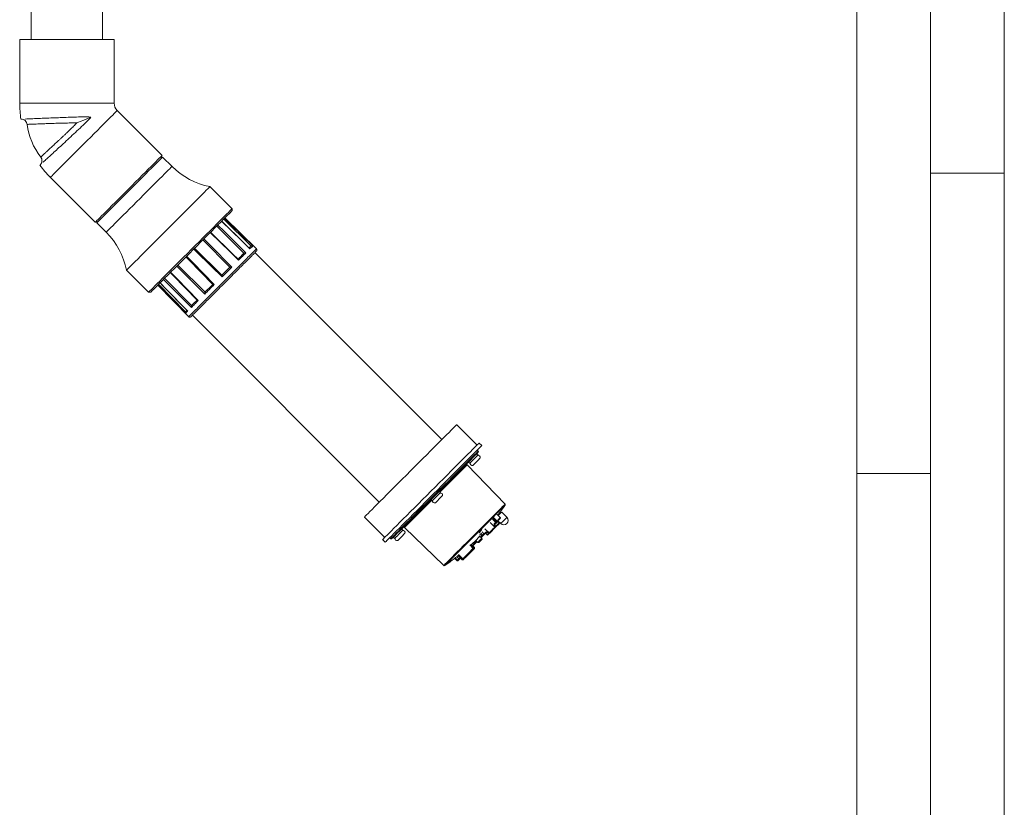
# Model space of a CAD drawing. Header units: millimetres. Extents: x 0 to 594, y 0 to 420.
# Tile 48 of 49: x 527 to 594, y 254 to 307. Entities that reach past the tile are written whole.
import ezdxf

# ---------------------------------------------------------------- set-up
doc = ezdxf.new("R2010")
doc.units = ezdxf.units.MM

msp = doc.modelspace()

# ---------------------------------------------------------------- linework, layer by layer
at = {"color": 133, "linetype": 'Continuous', "lineweight": 0, "true_color": 0x71e1e1}
for p, q in [((594, 420.00007), (594, 0)), ((589, 415.00007), (589, 60.25)), ((584, 410.00007), (584, 60.25)), ((594, 297), (589, 297)), ((589, 292), (589, 5)), ((584, 276.66673), (589, 276.66673))]:
    msp.add_line(p, q, dxfattribs=at)
at = {"color": 7, "linetype": 'Continuous', "lineweight": 15}
for p, q in [((528.08884, 342.53242), (528.08884, 306.03242)), ((532.91484, 306.03242), (532.91484, 342.53242)), ((527.30185, 306.03242), (527.30185, 301.73242)), ((533.70184, 306.03242), (527.30185, 306.03242)), ((533.70184, 301.73242), (533.70184, 306.03242)), ((536.94815, 298.19516), (533.90758, 301.23572)), ((536.9835, 298.0891), (536.84208, 298.0891)), ((537.6199, 297.4527), (536.9835, 298.0891)), ((529.3821, 296.71024), (532.42266, 293.66968)), ((541.68576, 294.58892), (540.19293, 296.08175)), ((541.68576, 294.4475), (541.68576, 294.58892)), ((532.52873, 293.77575), (532.52873, 293.63432)), ((532.52873, 293.63432), (533.16512, 292.99792)), ((542.9791, 292.06388), (541.12748, 293.88922)), ((543.34762, 291.86517), (541.20701, 293.96875)), ((542.48994, 291.57472), (540.6493, 293.41104)), ((541.53899, 290.62377), (539.70991, 292.47165)), ((541.0037, 290.08848), (539.1477, 291.90944)), ((555.8986, 278.96186), (543.24139, 291.61907)), ((534.53607, 290.42489), (536.0289, 288.93206)), ((539.85526, 288.94003), (538.00877, 290.7705)), ((541.66488, 290.63837), (541.00793, 289.98142)), ((538.53318, 287.61796), (536.70904, 289.47078)), ((538.95098, 288.03576), (537.11616, 289.8779)), ((536.0289, 288.93206), (536.17033, 288.93206)), ((536.64908, 289.41081), (538.75265, 287.2702)), ((538.99875, 287.37643), (551.65596, 274.71922)), ((558.28156, 278.58709), (556.9027, 279.96595)), ((558.36977, 278.17909), (558.29968, 278.25166)), ((558.59976, 278.55174), (558.42297, 278.72851)), ((558.35153, 277.92167), (558.26741, 278.00726)), ((560.18095, 274.5864), (557.6115, 277.24714)), ((557.70173, 277.44158), (557.78732, 277.35746)), ((558.2462, 277.46279), (557.99871, 277.21531)), ((555.15615, 274.89599), (555.24174, 274.81188)), ((555.9481, 275.16469), (555.70062, 274.91721)), ((555.80594, 275.37609), (555.72183, 275.46168)), ((559.95016, 274.18795), (559.95107, 274.18704)), ((560.00964, 274.26477), (560.00712, 274.26728)), ((550.65188, 273.71512), (552.03073, 272.33627)), ((559.3274, 273.56353), (559.53309, 273.36102)), ((559.69577, 273.46764), (559.88669, 273.27672)), ((559.72274, 273.81987), (559.89527, 273.9924)), ((559.89527, 273.9924), (559.9574, 274.05454)), ((560.31095, 273.70098), (559.9574, 274.05454)), ((553.26035, 272.8305), (553.17625, 272.91609)), ((553.37068, 273.00632), (556.03143, 270.43687)), ((558.45652, 272.66515), (558.59829, 272.87338)), ((558.59829, 272.87338), (558.56779, 272.84989)), ((559.51333, 273.00236), (559.14411, 272.63313)), ((559.49262, 273.03772), (559.53526, 273.08036)), ((559.56375, 273.05277), (559.51333, 273.00236)), ((559.53309, 273.36102), (559.58898, 273.41692)), ((559.54647, 273.09158), (559.77552, 273.32062)), ((559.77739, 273.26642), (559.56375, 273.05277)), ((559.64122, 273.41308), (559.58633, 273.3582)), ((559.7969, 273.34199), (559.6845, 273.45637)), ((559.69304, 273.40883), (559.77764, 273.32274)), ((559.78362, 273.27265), (559.77739, 273.26642)), ((559.79665, 273.28567), (559.78362, 273.27265)), ((551.88931, 272.19484), (552.06609, 272.01807)), ((552.36616, 272.31814), (552.43873, 272.24806)), ((552.61056, 272.35041), (552.69615, 272.2663)), ((553.15503, 272.37162), (552.90754, 272.12413)), ((553.40252, 272.61911), (553.15503, 272.37162)), ((558.19469, 272.14029), (558.3353, 271.99968)), ((558.3353, 271.99968), (558.47671, 272.1411)), ((558.51996, 272.78358), (558.41846, 272.6359)), ((558.41846, 272.6359), (558.45652, 272.66515)), ((558.42423, 272.44779), (558.52291, 272.35085)), ((558.43611, 272.38171), (558.46456, 272.41016)), ((558.47592, 272.75344), (558.4488, 272.71325)), ((558.47671, 272.1411), (558.61814, 272.28253)), ((558.61814, 272.28253), (558.55973, 272.34094)), ((558.63308, 272.22676), (558.61814, 272.28253)), ((558.62607, 272.70748), (558.7522, 272.58014)), ((558.65759, 272.48553), (558.7522, 272.58014)), ((558.76489, 272.53676), (558.67199, 272.44386)), ((558.7522, 272.58014), (558.85041, 272.67835)), ((558.87946, 272.59525), (558.96556, 272.51066)), ((558.97595, 272.69174), (559.06177, 272.60687)), ((559.10356, 272.59258), (559.02188, 272.5109)), ((558.02183, 271.59522), (557.79001, 271.83112)), ((558.08362, 271.57265), (557.81333, 271.30236)), ((558.00971, 271.83765), (558.11024, 271.93818)), ((558.10717, 271.65227), (558.02256, 271.73836)), ((558.03892, 272.00944), (558.11024, 271.93818)), ((558.10344, 271.59247), (558.08362, 271.57265)), ((558.10692, 271.59595), (558.10344, 271.59247)), ((558.11024, 271.93818), (558.21821, 272.04616)), ((558.24567, 272.01754), (558.13965, 271.91152)), ((558.26599, 272.03786), (558.24567, 272.01754)), ((558.3353, 271.99968), (558.39106, 271.98474)), ((556.90232, 271.04147), (557.05854, 270.88648)), ((556.96614, 270.79408), (557.05854, 270.88648)), ((556.99622, 271.0957), (557.27582, 270.82093)), ((557.09955, 270.87142), (557.00881, 270.78068)), ((557.03057, 271.18297), (557.32261, 270.89599)), ((557.16145, 270.93332), (557.09955, 270.87142)), ((557.44411, 270.93313), (557.33215, 270.82118)), ((557.47471, 270.96373), (557.44411, 270.93313)), ((557.76655, 271.25558), (557.47471, 270.96373)), ((557.81333, 271.30236), (557.76655, 271.25558)), ((556.36616, 270.63692), (556.33322, 270.61145)), ((556.33322, 270.61145), (556.37793, 270.63434)), ((556.49491, 270.72355), (556.36616, 270.63692)), ((556.37793, 270.63434), (556.41231, 270.65808)), ((556.38754, 270.64709), (556.45693, 270.69422)), ((556.41149, 270.65959), (556.38754, 270.64709)), ((556.45693, 270.69422), (556.41149, 270.65959)), ((556.41231, 270.65808), (556.49144, 270.71804)), ((556.49144, 270.71804), (556.53371, 270.74758)), ((556.52011, 270.74322), (556.49491, 270.72355)), ((556.55463, 270.76704), (556.52011, 270.74322)), ((556.57169, 270.7769), (556.52942, 270.74737)), ((556.52942, 270.74737), (556.55463, 270.76704)), ((556.53371, 270.74758), (556.57169, 270.7769)), ((556.93344, 270.76138), (556.96614, 270.79408))]:
    msp.add_line(p, q, dxfattribs=at)
at = {"color": 8, "linetype": 'Continuous', "lineweight": 15}
for p, q in [((533.70184, 301.73242), (527.30185, 301.73242)), ((557.6115, 277.24714), (556.99045, 276.62608)), ((556.99045, 276.62608), (555.77348, 275.40912)), ((559.36557, 273.63702), (559.58898, 273.41692)), ((560.24882, 273.63885), (560.31095, 273.70098)), ((558.81621, 272.9176), (559.09607, 272.64117)), ((559.17548, 273.35628), (559.49262, 273.03772)), ((559.67048, 273.44234), (559.78291, 273.328)), ((558.52854, 272.61568), (558.65759, 272.48553)), ((557.874, 271.84046), (558.08291, 271.62801)), ((558.03204, 271.57714), (558.08291, 271.62801)), ((558.10343, 271.64854), (558.10717, 271.65227)), ((558.15863, 272.10577), (558.21821, 272.04616)), ((558.21821, 272.04616), (558.25352, 272.08146)), ((556.80892, 270.94989), (556.96614, 270.79408)), ((557.27582, 270.82093), (557.34068, 270.88578))]:
    msp.add_line(p, q, dxfattribs=at)
at = {"color": 8, "linetype": 'Continuous', "lineweight": 15, "flags": 128}
for points in [[(533.90758, 301.23572), (533.89519, 301.22332), (533.85814, 301.18627), (533.79684, 301.12498), (533.71196, 301.0401), (533.60443, 300.93257), (533.47544, 300.80358), (533.32639, 300.65452), (533.15891, 300.48705), (532.97485, 300.30299), (532.77621, 300.10435), (532.56518, 299.89332), (532.34407, 299.6722), (532.11529, 299.44343), (531.88136, 299.2095), (531.64484, 298.97298), (531.40832, 298.73646), (531.17439, 298.50253), (530.94562, 298.27375), (530.7245, 298.05264), (530.51347, 297.84161), (530.31484, 297.64297), (530.13077, 297.45891), (529.9633, 297.29143), (529.81425, 297.14238), (529.68525, 297.01339), (529.57773, 296.90586), (529.49285, 296.82098), (529.43155, 296.75968), (529.3945, 296.72263), (529.3821, 296.71024), (529.3821, 296.71024)], [(533.16512, 292.99792), (533.17774, 293.01054), (533.21545, 293.04826), (533.27783, 293.11064), (533.36417, 293.19698), (533.4735, 293.3063), (533.60456, 293.43737), (533.75588, 293.58869), (533.92575, 293.75855), (534.11223, 293.94504), (534.31323, 294.14603), (534.52645, 294.35925), (534.74948, 294.58229), (534.9798, 294.81261), (535.21479, 295.0476), (535.4518, 295.28461), (535.68814, 295.52094), (535.92113, 295.75393), (536.14813, 295.98093), (536.36656, 296.19937), (536.57396, 296.40677), (536.76798, 296.60078), (536.9464, 296.77921), (537.10723, 296.94003), (537.24862, 297.08143), (537.36898, 297.20179), (537.46695, 297.29976), (537.54142, 297.37422), (537.59154, 297.42434), (537.61674, 297.44954), (537.6199, 297.4527)], [(540.72315, 293.48489), (541.14707, 293.06201), (542.61958, 291.59308)], [(542.89648, 291.86998), (542.78194, 291.98186), (542.32377, 292.42937), (540.98001, 293.74175)], [(541.18466, 293.9464), (541.61118, 293.52612), (543.09267, 292.06617)], [(542.12702, 291.10052), (542.01241, 291.21232), (541.55394, 291.65954), (540.20934, 292.97108)], [(539.78064, 292.54238), (540.20183, 292.11677), (541.66488, 290.63837)], [(541.00793, 289.98142), (540.89362, 290.09353), (540.43636, 290.54196), (539.09535, 291.85709)], [(538.60968, 291.37141), (539.02873, 290.94367), (540.48437, 289.45786)], [(537.52402, 290.28576), (537.9421, 289.85703), (539.39437, 288.36787)], [(539.83906, 288.81255), (539.72534, 288.92526), (539.27048, 289.37608), (537.93652, 290.69826)], [(536.81457, 289.57631), (537.2331, 289.14804), (538.68695, 287.66044)], [(538.93361, 287.9071), (538.82063, 288.02054), (538.36871, 288.47431), (537.04338, 289.80512)], [(538.5342, 287.50769), (538.42188, 287.6218), (537.97266, 288.07826), (536.65523, 289.41697)], [(557.50118, 277.31051), (557.68572, 277.49505), (557.85079, 277.66012), (557.99499, 277.80432), (558.11708, 277.92641), (558.21603, 278.02536), (558.291, 278.10032), (558.34133, 278.15065), (558.3666, 278.17593), (558.36977, 278.17909)], [(552.43873, 272.24806), (552.44189, 272.25122), (552.46717, 272.27649), (552.5175, 272.32682), (552.59246, 272.40179), (552.69141, 272.50074), (552.8135, 272.62283), (552.95771, 272.76703), (553.12277, 272.9321), (553.30731, 273.11663), (553.50973, 273.31906), (553.72833, 273.53765), (553.96122, 273.77054), (554.20641, 274.01574), (554.46183, 274.27116), (554.72529, 274.53462), (554.99455, 274.80387), (555.26729, 275.07661), (555.5412, 275.35053), (555.81395, 275.62328), (556.08321, 275.89253), (556.34666, 276.15599), (556.60208, 276.41141), (556.84728, 276.65661), (557.08017, 276.88949), (557.29876, 277.10808), (557.50118, 277.31051)], [(555.2087, 274.84434), (555.09151, 274.72715), (554.86871, 274.50434), (554.6532, 274.28883), (554.44751, 274.08314), (554.25406, 273.88969), (554.07511, 273.71074), (553.91276, 273.5484), (553.76892, 273.40455), (553.64527, 273.2809), (553.54326, 273.17889), (553.46408, 273.09972), (553.40867, 273.04431), (553.37768, 273.01331), (553.37068, 273.00632)], [(556.03143, 270.43687), (556.04107, 270.44651), (556.07558, 270.48102), (556.13475, 270.54019), (556.21784, 270.62328), (556.32386, 270.7293), (556.45151, 270.85694), (556.59925, 271.00468), (556.76527, 271.17071), (556.94758, 271.35302), (557.14395, 271.54939), (557.352, 271.75744), (557.5692, 271.97464), (557.79292, 272.19836), (558.02045, 272.42589), (558.24902, 272.65446), (558.47585, 272.88129), (558.6982, 273.10363), (558.91335, 273.31879), (559.11872, 273.52416), (559.31179, 273.71723), (559.49023, 273.89567), (559.65186, 274.0573), (559.79473, 274.20017), (559.91711, 274.32255), (560.01751, 274.42295), (560.0947, 274.50014), (560.14776, 274.5532), (560.17604, 274.58147), (560.18095, 274.5864)], [(560.18623, 274.52339), (560.18604, 274.5232), (560.17052, 274.50768), (560.13036, 274.46753), (560.06604, 274.40321), (559.97835, 274.31552), (559.86835, 274.20551), (559.73736, 274.07453), (559.587, 273.92416)], [(559.587, 273.92416), (559.41908, 273.75624), (559.23562, 273.57279), (559.03888, 273.37605), (558.83123, 273.16839), (558.61519, 272.95236), (558.39339, 272.73056), (558.16852, 272.50568), (557.9433, 272.28046), (557.72048, 272.05764), (557.50275, 271.83991), (557.29276, 271.62993), (557.09306, 271.43023), (556.90607, 271.24324), (556.73407, 271.07123), (556.57913, 270.9163), (556.44315, 270.78031), (556.32776, 270.66493), (556.23439, 270.57155), (556.16414, 270.5013), (556.11788, 270.45504), (556.09618, 270.43333), (556.09442, 270.43159)], [(559.88669, 273.27672), (559.89392, 273.28394), (559.92505, 273.31508), (559.97715, 273.36718), (560.04392, 273.43395), (560.11731, 273.50734), (560.18847, 273.5785), (560.24882, 273.63885)], [(559.78291, 273.328), (559.79338, 273.33848), (559.7969, 273.34199)], [(558.96728, 272.68308), (558.9435, 272.65929), (558.92319, 272.63899), (558.90658, 272.62238), (558.89383, 272.60962), (558.88505, 272.60084), (558.88033, 272.59612), (558.87946, 272.59525)], [(558.96556, 272.51066), (558.96643, 272.51152), (558.97113, 272.51624), (558.97989, 272.52499), (558.99262, 272.53771), (559.00917, 272.55427), (559.0294, 272.57451), (559.05312, 272.59822)], [(557.32261, 270.89599), (557.32372, 270.8971), (557.34414, 270.91753), (557.38891, 270.9623), (557.45469, 271.02807), (557.53659, 271.10998), (557.62856, 271.20194), (557.72376, 271.29715), (557.81514, 271.38853), (557.89593, 271.46931), (557.96012, 271.5335), (558.00296, 271.57634), (558.02126, 271.59465), (558.02183, 271.59522)], [(558.02256, 271.73836), (558.02231, 271.7381), (558.01881, 271.7346)], [(557.81333, 271.30236), (557.81421, 271.30431), (557.81399, 271.30728), (557.81266, 271.31112), (557.81029, 271.31571), (557.80695, 271.32087), (557.80553, 271.32284)]]:
    msp.add_lwpolyline(points, dxfattribs=at)
at = {"color": 7, "linetype": 'Continuous', "lineweight": 15, "flags": 128}
for points in [[(532.12778, 300.78948), (531.89106, 300.69142), (531.64929, 300.59128), (531.40926, 300.49184), (531.28952, 300.44224), (531.22974, 300.41748), (531.19983, 300.40509), (531.18485, 300.39888), (531.17361, 300.39422), (531.1708, 300.39305), (531.1701, 300.39275), (531.16992, 300.39268), (531.16988, 300.39266), (531.16987, 300.39265), (531.16986, 300.39265), (531.16986, 300.39265)], [(536.94815, 298.19516), (536.93575, 298.18277), (536.8987, 298.14572), (536.8374, 298.08442), (536.75252, 297.99953), (536.64499, 297.89201), (536.516, 297.76302), (536.36695, 297.61396), (536.19947, 297.44649), (536.01541, 297.26243), (535.81677, 297.06379), (535.60574, 296.85276), (535.38463, 296.63164), (535.15585, 296.40287), (534.92192, 296.16894), (534.6854, 295.93242), (534.44888, 295.6959), (534.21495, 295.46197), (533.98618, 295.23319), (533.76506, 295.01208), (533.55403, 294.80105), (533.35539, 294.60242), (533.17133, 294.41835), (533.00386, 294.25087), (532.85481, 294.10183), (532.72581, 293.97283), (532.61828, 293.8653), (532.53341, 293.78043), (532.47211, 293.71912), (532.43506, 293.68207), (532.42266, 293.66968), (532.42266, 293.66968)], [(536.9835, 298.0891), (536.97088, 298.07648), (536.93317, 298.03877), (536.87079, 297.97638), (536.78445, 297.89005), (536.67513, 297.78072), (536.54406, 297.64966), (536.39274, 297.49834), (536.22287, 297.32847), (536.03638, 297.14198), (535.83539, 296.94099), (535.62217, 296.72777), (535.39914, 296.50474), (535.16882, 296.27442), (534.93383, 296.03942), (534.69682, 295.80241), (534.46048, 295.56608), (534.22749, 295.33309), (534.0005, 295.10609), (533.78206, 294.88766), (533.57466, 294.68026), (533.38065, 294.48624), (533.20222, 294.30781), (533.04139, 294.14699), (532.9, 294.00559), (532.77964, 293.88523), (532.68167, 293.78726), (532.6072, 293.7128), (532.55709, 293.66268), (532.53188, 293.63748), (532.52873, 293.63432)], [(540.19293, 296.08175), (540.18982, 296.07864), (540.16499, 296.05381), (540.11555, 296.00437), (540.04193, 295.93075), (539.94479, 295.83361), (539.82497, 295.71379), (539.68352, 295.57234), (539.5217, 295.41052), (539.34092, 295.22974), (539.14277, 295.03159), (538.92899, 294.81781), (538.70147, 294.59029), (538.46219, 294.35101), (538.21327, 294.10209), (537.95689, 293.84571), (537.6953, 293.58412), (537.43081, 293.31963), (537.16573, 293.05455), (536.9024, 292.79122), (536.64313, 292.53195), (536.3902, 292.27902), (536.14583, 292.03465), (535.91217, 291.801), (535.69128, 291.5801), (535.48509, 291.37391), (535.29542, 291.18424), (535.12393, 291.01275), (534.97213, 290.86095), (534.84135, 290.73017), (534.73275, 290.62157), (534.64727, 290.53609), (534.58568, 290.4745), (534.5485, 290.43732), (534.53607, 290.42489), (534.53607, 290.42489)], [(536.0289, 288.93206), (536.04133, 288.94449), (536.07851, 288.98167), (536.1401, 289.04326), (536.22558, 289.12874), (536.33418, 289.23734), (536.46496, 289.36811), (536.61676, 289.51992), (536.78825, 289.6914), (536.97792, 289.88108), (537.18411, 290.08727), (537.40501, 290.30816), (537.63866, 290.54183), (537.88303, 290.78619), (538.13596, 291.03912), (538.39523, 291.29839), (538.65856, 291.56172), (538.92364, 291.82679), (539.18813, 292.09129), (539.44972, 292.35288), (539.7061, 292.60926), (539.95502, 292.85818), (540.19429, 293.09745), (540.42182, 293.32498), (540.6356, 293.53876), (540.83375, 293.73691), (541.01453, 293.91769), (541.17635, 294.07951), (541.3178, 294.22096), (541.43762, 294.34078), (541.53477, 294.43792), (541.60838, 294.51154), (541.65782, 294.56098), (541.68265, 294.58581), (541.68576, 294.58892)], [(541.68576, 294.4475), (541.67327, 294.43501), (541.63592, 294.39766), (541.57405, 294.33579), (541.48822, 294.24996), (541.3792, 294.14093), (541.24798, 294.00972), (541.09576, 293.85749), (540.9239, 293.68563), (540.73396, 293.4957), (540.52768, 293.28941), (540.3069, 293.06864), (540.07364, 292.83538), (539.83, 292.59174), (539.5782, 292.33994), (539.32051, 292.08224), (539.05926, 291.82099), (538.79683, 291.55856), (538.53558, 291.29731), (538.27789, 291.03963), (538.02608, 290.78782), (537.78245, 290.54418), (537.54918, 290.31092), (537.32841, 290.09015), (537.12212, 289.88386), (536.93219, 289.69393), (536.76033, 289.52207), (536.6081, 289.36984), (536.47689, 289.23862), (536.36787, 289.1296), (536.28203, 289.04377), (536.22016, 288.9819), (536.18281, 288.94455), (536.17033, 288.93206)], [(542.87782, 291.89899), (542.50192, 292.26621), (540.98563, 293.74737)], [(542.10515, 291.17009), (541.75117, 291.51552), (540.2341, 292.99583)], [(542.48994, 291.57472), (542.44497, 291.52975), (542.39843, 291.48322), (542.35036, 291.43514), (542.30079, 291.38557), (542.24978, 291.33457), (542.19739, 291.28216), (542.14363, 291.22842), (542.0886, 291.17338)], [(542.61958, 291.59308), (542.56574, 291.53924), (542.50954, 291.48303), (542.45103, 291.42453), (542.39032, 291.36382), (542.32747, 291.30097), (542.26259, 291.23608), (542.19574, 291.16923), (542.12702, 291.10052)], [(542.9791, 292.06388), (542.96624, 292.05101), (542.95131, 292.03609), (542.93433, 292.01911), (542.91531, 292.00009), (542.89427, 291.97905), (542.87123, 291.95601), (542.84621, 291.931), (542.8458, 291.93058)], [(543.09267, 292.06617), (543.07868, 292.05217), (543.06162, 292.03512), (543.04152, 292.01501), (543.01841, 291.9919), (542.99231, 291.9658), (542.96326, 291.93676), (542.9313, 291.9048), (542.89648, 291.86998)], [(538.56101, 291.32275), (538.75687, 291.12292), (540.38144, 289.46542)], [(537.5023, 290.26404), (537.69756, 290.06388), (539.32982, 288.39075)], [(541.53899, 290.62377), (541.47397, 290.55875), (541.40829, 290.49307), (541.342, 290.42678), (541.27517, 290.35995), (541.20786, 290.29264), (541.14014, 290.22492), (541.07206, 290.15684), (541.0037, 290.08848)], [(536.81046, 289.5722), (537.00596, 289.37217), (538.66313, 287.67684)], [(540.48437, 289.45786), (540.40092, 289.37441), (540.31805, 289.29154), (540.23586, 289.20935), (540.15447, 289.12796), (540.07398, 289.04748), (539.99451, 288.96801), (539.91617, 288.88966), (539.83906, 288.81255)], [(540.38106, 289.46584), (540.31341, 289.39819), (540.24618, 289.33096), (540.17944, 289.26422), (540.11325, 289.19803), (540.04768, 289.13246), (539.98278, 289.06756), (539.91862, 289.0034), (539.85526, 288.94003)], [(539.39437, 288.36787), (539.3291, 288.30259), (539.26586, 288.23935), (539.20473, 288.17822), (539.1458, 288.1193), (539.08915, 288.06264), (539.03485, 288.00834), (538.98298, 287.95647), (538.93361, 287.9071)], [(539.32642, 288.4112), (539.27426, 288.35904), (539.2235, 288.30828), (539.17419, 288.25897), (539.12638, 288.21116), (539.08011, 288.16489), (539.03543, 288.12021), (538.99237, 288.07715), (538.95098, 288.03576)], [(538.61884, 287.70362), (538.61426, 287.69905), (538.5956, 287.68039), (538.57898, 287.66376), (538.56441, 287.64919), (538.55192, 287.63669), (538.5415, 287.62628), (538.53318, 287.61796)], [(538.68695, 287.66044), (538.65734, 287.63084), (538.63068, 287.60417), (538.60699, 287.58048), (538.58631, 287.5598), (538.56867, 287.54217), (538.55409, 287.52759), (538.5426, 287.51609), (538.5342, 287.50769)], [(550.65188, 273.71512), (550.65502, 273.71827), (550.68016, 273.74341), (550.73023, 273.79349), (550.80484, 273.86809), (550.90338, 273.96663), (551.02506, 274.08831), (551.1689, 274.23215), (551.33374, 274.39699), (551.51825, 274.58151), (551.72096, 274.7842), (551.94021, 275.00347), (552.17426, 275.23752), (552.42122, 275.48447), (552.6791, 275.74234), (552.94581, 276.00906), (553.21922, 276.28248), (553.49713, 276.56038), (553.77729, 276.84054), (554.05745, 277.1207), (554.33535, 277.3986), (554.60876, 277.67201), (554.87548, 277.93873), (555.13335, 278.1966), (555.38031, 278.44356), (555.61436, 278.67761), (555.83362, 278.89687), (556.03632, 279.09957), (556.22083, 279.28408), (556.38567, 279.44892), (556.52951, 279.59276), (556.65119, 279.71444), (556.74973, 279.81298), (556.82434, 279.88759), (556.87441, 279.93766), (556.89955, 279.9628), (556.9027, 279.96595)], [(558.42297, 278.72851), (558.41055, 278.71608), (558.37335, 278.67888), (558.31166, 278.61719), (558.22596, 278.5315), (558.1169, 278.42244), (557.9853, 278.29084), (557.83218, 278.13771), (557.65868, 277.96422), (557.46614, 277.77168), (557.25602, 277.56156), (557.02992, 277.33546), (556.78956, 277.09509), (556.53677, 276.8423), (556.27346, 276.579), (556.00166, 276.3072), (555.72342, 276.02896), (555.44086, 275.7464), (555.15615, 275.46168), (554.87142, 275.17696), (554.58886, 274.8944), (554.31062, 274.61616), (554.03882, 274.34436), (553.77552, 274.08105), (553.52273, 273.82826), (553.28237, 273.5879), (553.05626, 273.3618), (552.84614, 273.15168), (552.6536, 272.95914), (552.48011, 272.78564), (552.32698, 272.63252), (552.19539, 272.50092), (552.08632, 272.39186), (552.00062, 272.30616), (551.93894, 272.24447), (551.90174, 272.20728), (551.88931, 272.19484)], [(552.06609, 272.01807), (552.07852, 272.0305), (552.11572, 272.0677), (552.1774, 272.12938), (552.2631, 272.21508), (552.37216, 272.32414), (552.50376, 272.45574), (552.65689, 272.60887), (552.83038, 272.78237), (553.02292, 272.9749), (553.23304, 273.18502), (553.45914, 273.41112), (553.6995, 273.65148), (553.9523, 273.90428), (554.2156, 274.16758), (554.4874, 274.43938), (554.76564, 274.71762), (555.0482, 275.00018), (555.33292, 275.2849), (555.61765, 275.56963), (555.9002, 275.85218), (556.17844, 276.13042), (556.45025, 276.40223), (556.71354, 276.66552), (556.96634, 276.91832), (557.2067, 277.15868), (557.4328, 277.38478), (557.64292, 277.5949), (557.83546, 277.78744), (558.00895, 277.96094), (558.16208, 278.11406), (558.29367, 278.24566), (558.40274, 278.35472), (558.48844, 278.44042), (558.55012, 278.5021), (558.58732, 278.5393), (558.59976, 278.55174)], [(558.36915, 278.10901), (558.36603, 278.10588), (558.34105, 278.0809), (558.29133, 278.03117), (558.21725, 277.9571), (558.11949, 277.85933), (557.99885, 277.73869), (557.85637, 277.59622), (557.69326, 277.43311), (557.51093, 277.25078)], [(558.35153, 277.92167), (558.35133, 277.92147), (558.3357, 277.90584), (558.2964, 277.86655), (558.23694, 277.80708), (558.1626, 277.73274), (558.07997, 277.65012), (557.99641, 277.56656), (557.91933, 277.48948), (557.8556, 277.42574), (557.81086, 277.381), (557.7891, 277.35924), (557.78732, 277.35746)], [(558.49369, 277.71028), (558.48611, 277.7027), (558.45339, 277.66998), (558.39821, 277.6148), (558.32656, 277.54315), (558.2462, 277.46279)], [(557.51093, 277.25078), (557.31091, 277.05077), (557.09493, 276.83478), (556.86482, 276.60467), (556.62254, 276.36239), (556.37017, 276.11001), (556.10985, 275.8497), (555.84381, 275.58366), (555.57431, 275.31416), (555.30366, 275.04351), (555.03416, 274.77401), (554.76812, 274.50797), (554.5078, 274.24766), (554.25543, 273.99528), (554.01315, 273.753), (553.78304, 273.52289), (553.56706, 273.30691), (553.36705, 273.10689), (553.18471, 272.92456), (553.02161, 272.76146), (552.87913, 272.61898), (552.75849, 272.49834), (552.66071, 272.40057), (552.58665, 272.3265), (552.53691, 272.27677), (552.51195, 272.25179), (552.50882, 272.24867)], [(555.80594, 275.37609), (555.80575, 275.37589), (555.79011, 275.36025), (555.75081, 275.32096), (555.69136, 275.2615), (555.61701, 275.18716), (555.53438, 275.10453), (555.45082, 275.02097), (555.37375, 274.9439), (555.31001, 274.88016), (555.26528, 274.83542), (555.24351, 274.81366), (555.24174, 274.81188)], [(555.70062, 274.91721), (555.62026, 274.83685), (555.54861, 274.7652), (555.49343, 274.71002), (555.4607, 274.67729), (555.45313, 274.66972)], [(559.39914, 273.68905), (559.53004, 273.55785), (559.62986, 273.4578)], [(559.85644, 273.68439), (559.73567, 273.80749), (559.62767, 273.91758)], [(559.62986, 273.4578), (559.66342, 273.49136), (559.69568, 273.52362), (559.72652, 273.55447), (559.75587, 273.58381), (559.78362, 273.61156), (559.80968, 273.63762), (559.83398, 273.66192), (559.85644, 273.68439)], [(559.85223, 273.6241), (559.83222, 273.60409), (559.81079, 273.58266), (559.788, 273.55987), (559.76391, 273.53577), (559.73856, 273.51043), (559.71204, 273.48391), (559.6844, 273.45627), (559.65572, 273.42759)], [(553.26035, 272.8305), (553.25858, 272.82873), (553.23682, 272.80696), (553.19208, 272.76222), (553.12834, 272.69848), (553.05127, 272.62141), (552.96771, 272.53785), (552.88508, 272.45523), (552.81074, 272.38088), (552.75128, 272.32142), (552.71199, 272.28213), (552.69635, 272.26649), (552.69615, 272.2663)], [(559.09607, 272.64117), (559.13644, 272.68154), (559.18109, 272.72619), (559.22926, 272.77435), (559.28011, 272.82521), (559.33277, 272.87788), (559.38636, 272.93146), (559.43995, 272.98504), (559.49262, 273.03772)], [(559.53526, 273.08036), (559.49263, 273.1231), (559.45003, 273.16583)], [(559.69092, 273.40671), (559.6732, 273.38899), (559.65184, 273.36764), (559.62706, 273.34286), (559.59909, 273.31489), (559.56822, 273.28401), (559.53473, 273.25052), (559.49896, 273.21476), (559.46126, 273.17705)], [(559.46126, 273.17705), (559.50386, 273.13432), (559.54647, 273.09158)], [(559.46352, 273.29147), (559.47484, 273.30279), (559.48555, 273.3135), (559.49558, 273.32352), (559.50484, 273.33278), (559.51329, 273.34123), (559.52084, 273.34879), (559.52746, 273.3554), (559.53309, 273.36102)], [(559.50482, 273.27669), (559.50171, 273.27466), (559.49765, 273.27378), (559.49278, 273.27407), (559.48729, 273.27555), (559.48139, 273.27814), (559.47531, 273.28176), (559.46928, 273.28626), (559.46352, 273.29147)], [(559.58633, 273.3582), (559.57963, 273.3515), (559.57181, 273.34368), (559.56292, 273.33479), (559.55302, 273.32489), (559.54218, 273.31405), (559.53048, 273.30234), (559.518, 273.28987), (559.50482, 273.27669)], [(559.54647, 273.09158), (559.55173, 273.08587), (559.55637, 273.07998), (559.56023, 273.07414), (559.56313, 273.06855), (559.56498, 273.06344), (559.56571, 273.059), (559.5653, 273.0554), (559.56375, 273.05277)], [(559.58898, 273.41692), (559.59268, 273.42062), (559.59686, 273.4248), (559.60148, 273.42942), (559.60651, 273.43445), (559.6119, 273.43985), (559.61762, 273.44556), (559.62362, 273.45156), (559.62986, 273.4578)], [(559.65572, 273.42759), (559.65355, 273.42542), (559.65149, 273.42335), (559.64951, 273.42137), (559.64762, 273.4195), (559.64585, 273.41772), (559.64419, 273.41606), (559.64264, 273.41451), (559.64122, 273.41308)], [(559.77552, 273.32062), (559.73321, 273.36368), (559.69092, 273.40671)], [(557.82473, 271.79579), (557.9479, 271.90814), (558.19469, 272.14029)], [(558.19469, 272.14029), (558.20545, 272.15106), (558.23611, 272.18171), (558.28199, 272.22759), (558.33611, 272.28171), (558.39023, 272.33583), (558.43611, 272.38171)], [(558.60584, 272.43379), (558.48319, 272.55502), (558.4758, 272.56233)], [(558.63308, 272.22676), (558.62387, 272.21755), (558.59764, 272.19131), (558.55838, 272.15206), (558.51207, 272.10575)], [(558.52291, 272.35085), (558.52558, 272.35352), (558.53049, 272.35843), (558.53764, 272.36559), (558.547, 272.37494), (558.55854, 272.38648), (558.57222, 272.40016), (558.58801, 272.41595), (558.60584, 272.43379)], [(558.65189, 272.42376), (558.63705, 272.40892), (558.62383, 272.3957), (558.61225, 272.38412), (558.60235, 272.37422), (558.59416, 272.36603), (558.58769, 272.35955), (558.58295, 272.35482), (558.57996, 272.35183)], [(558.60584, 272.43379), (558.61244, 272.44038), (558.6191, 272.44704), (558.62578, 272.45372), (558.63242, 272.46036), (558.63897, 272.46691), (558.64538, 272.47333), (558.65161, 272.47955), (558.65759, 272.48553)], [(558.67199, 272.44386), (558.66965, 272.44152), (558.66724, 272.43911), (558.66477, 272.43665), (558.66226, 272.43413), (558.65971, 272.43158), (558.65713, 272.42899), (558.65451, 272.42638), (558.65189, 272.42376)], [(558.65759, 272.48553), (558.66279, 272.47977), (558.66727, 272.47371), (558.67085, 272.4676), (558.6734, 272.46166), (558.67482, 272.45611), (558.67505, 272.45118), (558.6741, 272.44704), (558.67199, 272.44386)], [(558.87945, 272.65132), (558.86418, 272.63605), (558.84897, 272.62084), (558.83394, 272.6058), (558.81917, 272.59105), (558.80479, 272.57666), (558.79088, 272.56275), (558.77755, 272.54942), (558.76489, 272.53676)], [(559.05312, 272.59822), (559.01019, 272.64066), (558.96728, 272.68308)], [(559.06177, 272.60687), (559.06644, 272.61153), (559.071, 272.6161), (559.07547, 272.62056), (559.07982, 272.62492), (559.08407, 272.62916), (559.08819, 272.63329), (559.09219, 272.63729), (559.09607, 272.64117)], [(559.10356, 272.59258), (559.10035, 272.59045), (559.09619, 272.58948), (559.09124, 272.5897), (559.08568, 272.5911), (559.07972, 272.59363), (559.0736, 272.5972), (559.06754, 272.60167), (559.06177, 272.60687)], [(559.14411, 272.63313), (559.13952, 272.62855), (559.13479, 272.62382), (559.12992, 272.61894), (559.1249, 272.61392), (559.11975, 272.60877), (559.11447, 272.60349), (559.10907, 272.59809), (559.10356, 272.59258)], [(558.02158, 271.5389), (558.01931, 271.53662), (557.99564, 271.51295), (557.94804, 271.46535), (557.88036, 271.39767), (557.7981, 271.31541), (557.7079, 271.22521), (557.61709, 271.1344)], [(558.02274, 271.79461), (558.02511, 271.79805), (558.02632, 271.80245), (558.02632, 271.80761), (558.0251, 271.81337), (558.02272, 271.81948), (558.01927, 271.82572), (558.01488, 271.83186), (558.00971, 271.83765)], [(558.09967, 271.64477), (558.05734, 271.6878), (558.01503, 271.73082)], [(558.01881, 271.7346), (558.06111, 271.69158), (558.10343, 271.64854)], [(558.13965, 271.91152), (558.12442, 271.89629), (558.10915, 271.88102), (558.09396, 271.86582), (558.07894, 271.85081), (558.06421, 271.83608), (558.04987, 271.82173), (558.03601, 271.80788), (558.02274, 271.79461)], [(558.08291, 271.62801), (558.08439, 271.62949), (558.08605, 271.63116), (558.0879, 271.633), (558.08991, 271.63501), (558.0921, 271.6372), (558.09446, 271.63955), (558.09698, 271.64208), (558.09967, 271.64477)], [(558.51207, 272.10575), (558.46576, 272.05944), (558.4265, 272.02018), (558.40028, 271.99395), (558.39106, 271.98474)], [(556.93344, 270.76138), (556.81033, 270.88216), (556.75847, 270.93304)], [(557.05854, 270.88648), (557.0704, 270.89834), (557.08173, 270.90967), (557.09246, 270.9204), (557.1025, 270.93044), (557.11179, 270.93973), (557.12026, 270.94819), (557.12783, 270.95577), (557.13448, 270.96242)], [(557.61709, 271.1344), (557.53301, 271.05033), (557.46249, 270.9798), (557.41122, 270.92854), (557.38337, 270.90068), (557.37893, 270.89624)], [(556.09442, 270.43159), (556.37192, 270.62599), (556.40362, 270.64874)], [(556.96614, 270.79408), (556.97192, 270.7889), (556.97804, 270.78448), (556.98424, 270.781), (556.99031, 270.77857), (556.996, 270.7773), (557.00111, 270.77724), (557.00543, 270.77838), (557.00881, 270.78068)], [(557.00881, 270.78068), (557.0066, 270.77846), (557.00446, 270.77633), (557.00241, 270.77428), (557.00046, 270.77233), (556.99861, 270.77048), (556.99687, 270.76874), (556.99524, 270.76711), (556.99373, 270.76559)]]:
    msp.add_lwpolyline(points, dxfattribs=at)
at = {"color": 7, "linetype": 'Continuous', "lineweight": 15}
for centre, radius, start, end in [((534.40428, 301.73242), 7.10244, 180, 188.7915655), ((534.40428, 301.73242), 0.70244, 180, 225), ((532.30151, 300.86142), 4.52641, 187.1596109, 217.8450395), ((534.40428, 301.73242), 7.10244, 216.2074763, 225), ((541.15543, 300.98823), 5, 225, 258.901262), ((529.62959, 289.46239), 5, 11.098738, 45), ((558.3338, 278.14436), 0.05, 315, 44), ((558.35816, 277.75153), 0.14167, 343.0724869, 106.9275131), ((557.66545, 277.29924), 0.075, 135, 224), ((557.95746, 277.35083), 0.14167, 163.0724869, 286.9275131), ((555.41188, 274.80525), 0.14167, 163.0724869, 286.9275131), ((555.81257, 275.20594), 0.14167, 343.0724869, 106.9275131), ((546.57583, 283.85115), 16.5, 322.6848039, 325.5755942), ((560.14499, 274.55166), 0.05, 325.5755942, 44), ((560.09882, 273.48885), 0.3, 225, 45), ((553.26699, 272.66036), 0.14167, 343.0724869, 106.9275131), ((553.31858, 272.95237), 0.075, 46, 135), ((556.46542, 276.16324), 4.22994, 314.8772625, 315.0923176), ((559.46655, 272.9987), 0.04692, 4.4776457, 56.2607739), ((556.70214, 275.92469), 4.01457, 314.8867942, 315.1132058), ((559.98053, 273.51175), 0.61997, 224.0928274, 227.7584057), ((559.61705, 273.44163), 0.0374, 221.3456839, 310.2489571), ((559.59619, 273.50356), 0.13548, 314.3654199, 315.6345801), ((559.71738, 273.38088), 0.08373, 313.9731936, 316.0268064), ((559.74906, 273.29257), 0.03856, 317.293859, 46.6742387), ((559.74911, 273.2947), 0.04, 315.0002567, 44.5025241), ((563.19514, 269.90664), 4.83209, 134.9234216, 135.0117275), ((559.75535, 273.29997), 0.03931, 315.987409, 45.4931791), ((559.76836, 273.31396), 0.04, 315, 44.5), ((552.47346, 272.28402), 0.05, 226, 315), ((552.8663, 272.25966), 0.14167, 163.0724869, 286.9275131), ((558.85143, 272.56673), 0.04, 45.5, 123.565854), ((559.05464, 272.86868), 0.27918, 222.9826019, 231.1325443), ((558.99359, 272.53918), 0.04, 225.5, 315), ((557.23655, 274.42367), 2.4546, 314.8372949, 315.1232859), ((557.33861, 274.32138), 2.4308, 314.8558529, 315.1441471), ((559.08125, 272.62146), 0.03649, 219.5568035, 307.6855309), ((559.12437, 272.66275), 0.03559, 217.3304501, 303.6780439), ((558.0511, 271.76639), 0.04, 178.4173127, 224.5), ((557.6462, 272.10342), 0.52428, 314.7079764, 315.2920236), ((557.9933, 271.56718), 0.04, 315, 44.5), ((558.05533, 271.59997), 0.03933, 315.9970173, 45.4834114), ((557.87206, 271.87615), 0.32457, 314.5297733, 315.4702267), ((558.07491, 271.61669), 0.03743, 319.6645023, 48.5874668), ((558.07516, 271.6205), 0.03982, 315.2511423, 44.7610392), ((558.07864, 271.62423), 0.04, 315, 44.5), ((557.88441, 271.69836), 0.48206, 41.4611159, 46.1762553), ((546.76667, 284.04199), 16.5, 305.8797952, 308.6161529), ((557.30386, 270.84946), 0.04, 225.5, 315), ((557.35064, 270.92452), 0.04, 225.5, 315), ((556.06616, 270.47283), 0.05, 226, 304.4244058)]:
    msp.add_arc(centre, radius, start, end, dxfattribs=at)
at = {"color": 8, "linetype": 'Continuous', "lineweight": 15}
for centre, radius, start, end in [((557.42593, 270.95572), 0.02899, 242.7230877, 308.8098679), ((557.45099, 270.98916), 0.03477, 250.1050041, 312.9984912), ((557.45954, 270.98534), 0.0264, 238.1474611, 305.0673944), ((557.73051, 271.24513), 0.03753, 16.1616399, 47.8949885), ((557.74545, 271.26776), 0.02436, 330.0041729, 36.6583357)]:
    msp.add_arc(centre, radius, start, end, dxfattribs=at)
at = {"color": 7, "linetype": 'Continuous', "lineweight": 15}
for points, knots in [([(527.68378, 300.65981), (527.74522, 300.66248), (527.86811, 300.66782), (528.13448, 300.67922), (528.48127, 300.6937), (528.91783, 300.71144), (529.40105, 300.7304), (529.91751, 300.75019), (530.45897, 300.76965), (531.00902, 300.79113), (531.47316, 300.80196), (531.84411, 300.81568), (532.03329, 300.79819), (532.12779, 300.78945)], [0, 0, 0, 0, 0.07732025, 0.1546413, 0.25801528, 0.36139351, 0.46340538, 0.56681692, 0.67023956, 0.77599561, 0.8817813, 0.94094773, 1, 1, 1, 1]), ([(527.39275, 300.6471), (527.44104, 300.64453), (527.54125, 300.63919), (527.67597, 300.5615), (527.77637, 300.44254), (527.79931, 300.34466), (527.81037, 300.29746)], [0, 0, 0, 0, 0.24073683, 0.49958655, 0.75867006, 1, 1, 1, 1]), ([(532.12778, 300.78948), (532.04706, 300.69422), (531.88544, 300.50349), (531.55396, 300.20661), (531.18124, 299.8512), (530.75905, 299.46103), (530.34774, 299.07872), (529.96163, 298.72157), (529.61239, 298.39918), (529.31583, 298.12616), (529.06973, 297.90011), (528.95239, 297.79254), (528.89372, 297.73876)], [0, 0, 0, 0, 0.07748727, 0.155151, 0.26496748, 0.37475734, 0.48393491, 0.59309938, 0.6985026, 0.80390075, 0.9019511, 1, 1, 1, 1]), ([(528.72701, 298.08448), (528.75257, 298.04329), (528.80556, 297.95786), (528.81867, 297.80275), (528.77835, 297.65255), (528.71127, 297.57792), (528.67895, 297.54196)], [0, 0, 0, 0, 0.2413225, 0.50041325, 0.75925705, 1, 1, 1, 1]), ([(538.89896, 287.27674), (538.89968, 287.27743), (538.90116, 287.27886), (538.93281, 287.31049), (538.97396, 287.35164), (539.01764, 287.39531), (539.06337, 287.44105), (539.15091, 287.52858), (539.30734, 287.68502), (539.56612, 287.9438), (539.87459, 288.25225), (540.22199, 288.59967), (540.59807, 288.97574), (540.99042, 289.36809), (541.38694, 289.76462), (541.77505, 290.15273), (542.14243, 290.52011), (542.47756, 290.85524), (542.76726, 291.14493), (542.94941, 291.32709), (543.05576, 291.43344), (543.11802, 291.49569), (543.18582, 291.56348), (543.25604, 291.63372), (543.31854, 291.69621), (543.33277, 291.71045), (543.34051, 291.71819)], [0, 0, 0, 0, 0.03081398, 0.06333499, 0.08929185, 0.10894994, 0.1271354, 0.14566245, 0.20256976, 0.25963721, 0.31672135, 0.37379442, 0.43087205, 0.48795242, 0.54502337, 0.60210917, 0.65917503, 0.71626365, 0.77332822, 0.82886537, 0.84578696, 0.86299709, 0.8865182, 0.91719664, 0.95503185, 1, 1, 1, 1]), ([(542.48994, 291.57472), (542.49595, 291.57846), (542.50793, 291.58591), (542.53459, 291.594), (542.56966, 291.59879), (542.59928, 291.59712), (542.616, 291.59386), (542.61943, 291.59311), (542.61958, 291.59308)], [0, 0, 0, 0, 0.16475315, 0.32835569, 0.57790178, 0.91091292, 0.99598053, 1, 1, 1, 1]), ([(542.87749, 291.89865), (542.88464, 291.89018), (542.89188, 291.88161), (542.89643, 291.87011), (542.89648, 291.86998)], [0, 0, 0, 0, 0.98823234, 1, 1, 1, 1]), ([(542.9791, 292.06388), (542.98568, 292.06819), (542.9988, 292.07678), (543.02414, 292.08356), (543.05477, 292.08392), (543.07805, 292.07585), (543.09011, 292.068), (543.09256, 292.06625), (543.09267, 292.06617)], [0, 0, 0, 0, 0.16474688, 0.32832967, 0.57789681, 0.91092376, 0.99596109, 1, 1, 1, 1]), ([(543.34104, 291.71873), (543.34689, 291.72566), (543.35846, 291.73935), (543.37169, 291.77096), (543.37436, 291.80991), (543.36133, 291.84818), (543.34707, 291.86458), (543.34048, 291.87217)], [0, 0, 0, 0, 0.14915403, 0.29488168, 0.56402634, 0.79825234, 1, 1, 1, 1]), ([(542.10483, 291.16977), (542.10547, 291.16933), (542.11051, 291.16588), (542.11863, 291.1471), (542.12447, 291.12236), (542.12666, 291.10452), (542.12701, 291.10069), (542.12702, 291.10052)], [0, 0, 0, 0, 0.05166942, 0.4040004, 0.87424922, 0.99432067, 1, 1, 1, 1]), ([(541.53899, 290.62377), (541.54312, 290.62563), (541.55135, 290.62933), (541.57469, 290.63409), (541.60884, 290.63798), (541.64111, 290.63891), (541.66062, 290.63851), (541.66469, 290.63838), (541.66488, 290.63837)], [0, 0, 0, 0, 0.16474966, 0.32835822, 0.5779185, 0.91091481, 0.99596259, 1, 1, 1, 1]), ([(541.0037, 290.08848), (541.00416, 290.08667), (541.00508, 290.08306), (541.00637, 290.06578), (541.00748, 290.03662), (541.00787, 290.00568), (541.00793, 289.98582), (541.00793, 289.98161), (541.00793, 289.98142)], [0, 0, 0, 0, 0.16475217, 0.32835872, 0.57789861, 0.91093052, 0.99596102, 1, 1, 1, 1]), ([(539.85526, 288.94003), (539.85478, 288.93923), (539.85224, 288.93493), (539.84766, 288.92241), (539.84237, 288.897), (539.83846, 288.85885), (539.83833, 288.8291), (539.83905, 288.81273), (539.83906, 288.81255)], [0, 0, 0, 0, 0.03509843, 0.18799415, 0.37915004, 0.63706304, 0.99599252, 1, 1, 1, 1]), ([(540.38106, 289.46584), (540.38251, 289.46502), (540.3854, 289.46338), (540.40163, 289.46104), (540.42978, 289.45891), (540.46025, 289.45809), (540.47999, 289.45786), (540.48418, 289.45786), (540.48437, 289.45786)], [0, 0, 0, 0, 0.16475696, 0.32836816, 0.57790116, 0.91094169, 0.99598604, 1, 1, 1, 1]), ([(539.32989, 288.39082), (539.33523, 288.38679), (539.34788, 288.37723), (539.37316, 288.37097), (539.39046, 288.36832), (539.3942, 288.36788), (539.39437, 288.36787)], [0, 0, 0, 0, 0.366105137, 0.866251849, 0.993962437, 1, 1, 1, 1]), ([(538.53318, 287.61796), (538.5289, 287.61141), (538.52037, 287.59835), (538.5141, 287.57351), (538.51462, 287.54378), (538.52376, 287.52151), (538.53219, 287.5101), (538.53411, 287.50779), (538.5342, 287.50769)], [0, 0, 0, 0, 0.16474914, 0.32835134, 0.57788504, 0.91092771, 0.99594249, 1, 1, 1, 1]), ([(538.66442, 287.6781), (538.6687, 287.67328), (538.6748, 287.66643), (538.68394, 287.66185), (538.68682, 287.6605), (538.68695, 287.66044)], [0, 0, 0, 0, 0.69258546, 0.98598319, 1, 1, 1, 1]), ([(538.95098, 288.03576), (538.94709, 288.0296), (538.93934, 288.01731), (538.93114, 287.99056), (538.92663, 287.95576), (538.92897, 287.9268), (538.93268, 287.91056), (538.93357, 287.90725), (538.93361, 287.9071)], [0, 0, 0, 0, 0.16473924, 0.32835975, 0.57788865, 0.9109373, 0.99599221, 1, 1, 1, 1]), ([(538.74566, 287.27734), (538.75324, 287.27075), (538.76964, 287.2565), (538.80792, 287.24346), (538.84687, 287.24612), (538.87847, 287.25936), (538.89216, 287.27093), (538.89909, 287.27678)], [0, 0, 0, 0, 0.20174828, 0.43598307, 0.70512856, 0.85086762, 1, 1, 1, 1]), ([(538.89963, 287.27731), (538.90629, 287.28397), (538.91849, 287.29617), (538.95193, 287.3296), (538.97682, 287.35449), (538.97952, 287.3572)], [0, 0, 0, 0, 0.51702121, 0.94747315, 1, 1, 1, 1]), ([(559.85644, 273.68439), (559.85906, 273.68112), (559.86429, 273.67459), (559.86749, 273.6621), (559.86684, 273.6489), (559.8619, 273.63569), (559.8559, 273.62783), (559.85233, 273.6242), (559.85223, 273.6241)], [0, 0, 0, 0, 0.18566439, 0.37113451, 0.56294916, 0.77181149, 0.99377031, 1, 1, 1, 1]), ([(558.56779, 272.84989), (558.56093, 272.84157), (558.54716, 272.82489), (558.51554, 272.79074), (558.49175, 272.76835), (558.47592, 272.75344)], [0, 0, 0, 0, 0.24951294, 0.50024124, 1, 1, 1, 1]), ([(559.45003, 273.16583), (559.44739, 273.16908), (559.44126, 273.17666), (559.43572, 273.19651), (559.43534, 273.22785), (559.44357, 273.26318), (559.45646, 273.2843), (559.46325, 273.29119), (559.46352, 273.29147)], [0, 0, 0, 0, 0.08970996, 0.20882072, 0.43484945, 0.76388552, 0.99036509, 1, 1, 1, 1]), ([(559.50482, 273.27669), (559.49885, 273.26967), (559.48402, 273.25224), (559.46944, 273.2237), (559.45986, 273.19943), (559.45786, 273.18559), (559.45924, 273.17958), (559.46064, 273.17782), (559.46126, 273.17705)], [0, 0, 0, 0, 0.24414563, 0.60618151, 0.84040728, 0.94101067, 0.97410918, 1, 1, 1, 1]), ([(559.58633, 273.3582), (559.5861, 273.35797), (559.58428, 273.35618), (559.57903, 273.35222), (559.56913, 273.34846), (559.55632, 273.34842), (559.54351, 273.35242), (559.53656, 273.35816), (559.53309, 273.36102)], [0, 0, 0, 0, 0.01774766, 0.13815093, 0.35414228, 0.56965229, 0.78483738, 1, 1, 1, 1]), ([(559.62986, 273.4578), (559.63276, 273.45482), (559.63856, 273.44885), (559.64587, 273.44048), (559.65147, 273.43353), (559.65499, 273.42877), (559.65565, 273.42758), (559.65572, 273.42759), (559.65572, 273.42759)], [0, 0, 0, 0, 0.18572052, 0.37115322, 0.56290044, 0.77183674, 0.99377313, 1, 1, 1, 1]), ([(559.65846, 273.43033), (559.6584, 273.42911), (559.65825, 273.42624), (559.6671, 273.42166), (559.6764, 273.41704), (559.68277, 273.4134), (559.68679, 273.41044), (559.68902, 273.40858), (559.69031, 273.40731), (559.69092, 273.40671)], [0, 0, 0, 0, 0.25801371, 0.60924356, 0.80547954, 0.91554781, 0.95211493, 0.97757264, 1, 1, 1, 1]), ([(559.69305, 273.40885), (559.69225, 273.40966), (559.68875, 273.4132), (559.68266, 273.41949), (559.67539, 273.42726), (559.66848, 273.43544), (559.66612, 273.43926), (559.66474, 273.44149)], [0, 0, 0, 0, 0.05327751, 0.23259135, 0.41835132, 0.66069792, 1, 1, 1, 1]), ([(558.4488, 272.71325), (558.4547, 272.71865), (558.4665, 272.72945), (558.49047, 272.75262), (558.50822, 272.77124), (558.51996, 272.78358)], [0, 0, 0, 0, 0.25252408, 0.50523047, 1, 1, 1, 1]), ([(558.57996, 272.35183), (558.57988, 272.35174), (558.57676, 272.34862), (558.56967, 272.34349), (558.55737, 272.33942), (558.54477, 272.33938), (558.53263, 272.34292), (558.52615, 272.34821), (558.52291, 272.35085)], [0, 0, 0, 0, 0.00624095, 0.22817051, 0.43712588, 0.62883301, 0.81428604, 1, 1, 1, 1]), ([(558.65189, 272.42376), (558.65184, 272.42371), (558.65003, 272.42189), (558.64542, 272.41924), (558.6362, 272.41825), (558.62588, 272.42049), (558.61526, 272.42555), (558.60898, 272.43104), (558.60584, 272.43379)], [0, 0, 0, 0, 0.00624026, 0.22819853, 0.43709456, 0.6288503, 0.81428183, 1, 1, 1, 1]), ([(558.7522, 272.58014), (558.75519, 272.57679), (558.76116, 272.57007), (558.76688, 272.55898), (558.76935, 272.54868), (558.76826, 272.54146), (558.76611, 272.53801), (558.76503, 272.53691), (558.76489, 272.53676)], [0, 0, 0, 0, 0.21522514, 0.43047448, 0.64593002, 0.86190113, 0.98229111, 1, 1, 1, 1]), ([(558.85041, 272.67835), (558.85963, 272.6854), (558.88069, 272.7015), (558.91525, 272.70807), (558.94323, 272.70717), (558.96056, 272.70238), (558.97051, 272.69674), (558.97471, 272.69288), (558.97595, 272.69174)], [0, 0, 0, 0, 0.248672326, 0.567793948, 0.754968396, 0.877011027, 0.963798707, 1, 1, 1, 1]), ([(558.96728, 272.68308), (558.96664, 272.68363), (558.96525, 272.68481), (558.9624, 272.68604), (558.95659, 272.68722), (558.94558, 272.68622), (558.92601, 272.68057), (558.90246, 272.67043), (558.8863, 272.65701), (558.87945, 272.65132)], [0, 0, 0, 0, 0.02239615, 0.04784632, 0.0844222, 0.19448467, 0.39073896, 0.74199334, 1, 1, 1, 1]), ([(558.01503, 271.73082), (558.01226, 271.73395), (558.00582, 271.74122), (557.99701, 271.75779), (557.99031, 271.78281), (557.99219, 271.8118), (558.00294, 271.83078), (558.00944, 271.83738), (558.00971, 271.83765)], [0, 0, 0, 0, 0.08973396, 0.20881704, 0.43483671, 0.76387585, 0.99035997, 1, 1, 1, 1]), ([(558.0184, 271.78809), (558.01682, 271.78593), (558.0106, 271.77735), (558.00957, 271.7637), (558.01054, 271.75012), (558.01374, 271.74147), (558.01664, 271.73698), (558.01815, 271.73532), (558.01881, 271.7346)], [0, 0, 0, 0, 0.13931352, 0.55155826, 0.8182968, 0.93284925, 0.97056532, 1, 1, 1, 1]), ([(558.13965, 271.91152), (558.13964, 271.91151), (558.13952, 271.91144), (558.13865, 271.91184), (558.1352, 271.91454), (558.12847, 271.92057), (558.11981, 271.92872), (558.11343, 271.93503), (558.11024, 271.93818)], [0, 0, 0, 0, 0.01771417, 0.13809413, 0.35406468, 0.56957969, 0.78476658, 1, 1, 1, 1]), ([(558.27688, 272.0581), (558.27605, 272.0549), (558.27405, 272.04724), (558.26921, 272.04107), (558.26608, 272.03795), (558.26599, 272.03786)], [0, 0, 0, 0, 0.41155315, 0.98390473, 1, 1, 1, 1]), ([(557.05854, 270.88648), (557.06187, 270.88347), (557.06853, 270.87744), (557.07918, 270.87128), (557.08886, 270.86819), (557.09546, 270.86865), (557.09848, 270.87038), (557.09943, 270.8713), (557.09955, 270.87142)], [0, 0, 0, 0, 0.2152303, 0.4304534, 0.6459039, 0.86191078, 0.98226765, 1, 1, 1, 1]), ([(556.93344, 270.76138), (556.9367, 270.75876), (556.94323, 270.75353), (556.95573, 270.75033), (556.96892, 270.75098), (556.98213, 270.75592), (556.98999, 270.76193), (556.99363, 270.7655), (556.99373, 270.76559)], [0, 0, 0, 0, 0.18566538, 0.37113647, 0.56286347, 0.77181028, 0.99377028, 1, 1, 1, 1])]:
    msp.add_open_spline(points, degree=3, knots=knots, dxfattribs=at)
at = {"color": 8, "linetype": 'Continuous', "lineweight": 15}
for points, knots in [([(531.16985, 300.39267), (531.10287, 300.3934), (530.96624, 300.39489), (530.75714, 300.39344), (530.54791, 300.39038), (530.33977, 300.38598), (530.13349, 300.38075), (529.93367, 300.37503), (529.73822, 300.36895), (529.54449, 300.3626), (529.35567, 300.35615), (529.17369, 300.34969), (529.00003, 300.34338), (528.81279, 300.33645), (528.61614, 300.32902), (528.44104, 300.3223), (528.2966, 300.31669), (528.18009, 300.31213), (528.06413, 300.30754), (527.95779, 300.30335), (527.87259, 300.29993), (527.82455, 300.29806), (527.80478, 300.29719), (527.81045, 300.29746), (527.81049, 300.29747)], [0, 0, 0, 0, 0.04032712, 0.08226673, 0.12509463, 0.16552939, 0.20736953, 0.25022433, 0.28853714, 0.33006808, 0.37481693, 0.41395867, 0.45568234, 0.49998857, 0.55640203, 0.61679921, 0.6592901, 0.70355538, 0.74959642, 0.81111592, 0.87477487, 0.93679251, 0.99954322, 1, 1, 1, 1]), ([(528.72704, 298.08451), (528.72703, 298.0845), (528.72295, 298.08042), (528.73748, 298.09428), (528.76911, 298.12333), (528.81502, 298.16574), (528.86435, 298.2113), (528.93643, 298.2779), (529.03784, 298.37162), (529.16029, 298.48489), (529.27458, 298.59071), (529.37459, 298.68338), (529.4841, 298.78496), (529.60269, 298.89507), (529.72945, 299.01296), (529.86263, 299.13701), (530.00105, 299.2663), (530.14328, 299.3995), (530.28585, 299.53348), (530.43102, 299.67059), (530.58057, 299.81273), (530.75452, 299.97964), (530.95279, 300.172), (531.09764, 300.31927), (531.16985, 300.39267)], [0, 0, 0, 0, 0.00012366, 0.06335804, 0.12584757, 0.16837657, 0.2099594, 0.25059677, 0.31917532, 0.38373801, 0.42456109, 0.46360109, 0.50085843, 0.54496286, 0.58650535, 0.62548589, 0.67047409, 0.71220973, 0.75069288, 0.79319394, 0.83505736, 0.87579166, 0.93808672, 1, 1, 1, 1]), ([(542.61254, 291.14423), (542.71639, 291.24808), (542.9241, 291.45579), (543.14924, 291.68092), (543.28971, 291.8214), (543.34984, 291.88153), (543.33624, 291.86793), (543.33427, 291.86595)], [0, 0, 0, 0, 0.23983665, 0.47967489, 0.71951201, 0.95934885, 1, 1, 1, 1]), ([(538.75186, 287.28355), (538.75524, 287.28693), (538.76269, 287.29438), (538.88009, 287.41178), (539.07835, 287.61003), (539.35459, 287.88628), (539.69506, 288.22675), (540.08751, 288.61919), (540.51664, 289.04833), (540.96595, 289.49762), (541.41851, 289.9502), (541.8555, 290.38718), (542.26559, 290.79728), (542.49689, 291.02858), (542.61254, 291.14423)], [0, 0, 0, 0, 0.070200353, 0.154727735, 0.239255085, 0.323782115, 0.408309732, 0.49283664, 0.577364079, 0.661891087, 0.746418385, 0.830945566, 0.915472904, 1, 1, 1, 1])]:
    msp.add_open_spline(points, degree=3, knots=knots, dxfattribs=at)

doc.saveas('drawing.dxf')
